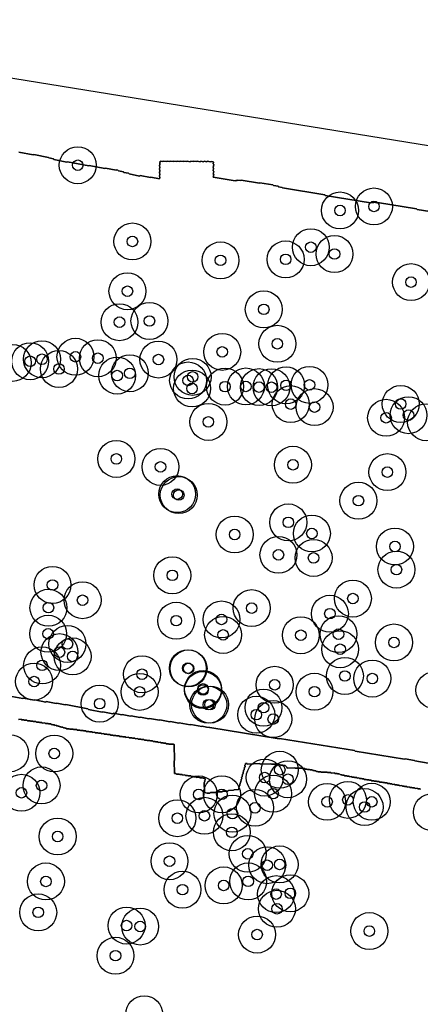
# Model space of a CAD drawing. Header units: inches. Extents: x 128668 to 131679, y 413272 to 413787.
# Tile 32 of 116: x 129494 to 129532, y 413549 to 413643. Entities that reach past the tile are written whole.
import ezdxf

# ---------------------------------------------------------------- set-up
doc = ezdxf.new("R2010")
doc.units = ezdxf.units.IN
doc.header["$MEASUREMENT"] = 0
doc.header["$PDMODE"] = 33
doc.header["$PDSIZE"] = -3
for name, color, linetype in [('Niet gedetecteerde gebieden (D-gebied) (ca. 44.659 m2)', 1, 'Continuous'), ('Onderzoeksgebied Capelsche UW (ca. 743.790 m2)', 5, 'Continuous'), ('Significante objecten binnen onderzoeksgebied', 3, 'Continuous'), ('Veiligheidsmarge objecten d.d. 230531', 6, 'Continuous'), ('Vrijgegeven gebieden (A+B gebied) (ca. 609.035 m2)', 3, 'Continuous')]:
    doc.layers.add(name, color=color, linetype=linetype)

msp = doc.modelspace()

# ---------------------------------------------------------------- linework, layer by layer
at = {"layer": 'Niet gedetecteerde gebieden (D-gebied) (ca. 44.659 m2)'}
for points in [[(128992.859, 413726.918, 0), (129149.26, 413695.845, 0), (129199.213, 413686.532, 0), (129297.109, 413668.964, 0), (129466.21, 413641.447, 0), (129570.911, 413624.514, 0)], [(129537.211, 413623.739, 0), (129531.438, 413624.68, 0), (129531.397, 413624.737, 0), (129527.696, 413625.34, 0), (129527.638, 413625.299, 0), (129527.342, 413625.347, 0), (129527.285, 413625.306, 0), (129527.087, 413625.338, 0), (129527.03, 413625.297, 0), (129522.737, 413625.996, 0), (129522.696, 413626.053, 0), (129518.698, 413626.704, 0), (129518.657, 413626.762, 0), (129518.312, 413626.818, 0), (129518.271, 413626.875, 0), (129517.826, 413626.948, 0), (129517.785, 413627.005, 0), (129516.551, 413627.206, 0), (129516.494, 413627.165, 0), (129514.767, 413627.446, 0), (129514.709, 413627.405, 0), (129514.463, 413627.445, 0), (129514.405, 413627.404, 0), (129514.257, 413627.428, 0), (129514.2, 413627.386, 0), (129512.128, 413627.724, 0), (129512.168, 413627.971, 0), (129512.126, 413628.028, 0), (129512.166, 413628.275, 0), (129512.125, 413628.332, 0), (129512.165, 413628.579, 0), (129512.124, 413628.636, 0), (129512.172, 413628.932, 0), (129512.131, 413628.99, 0), (129512.155, 413629.138, 0), (129512.114, 413629.195, 0), (129511.916, 413629.227, 0), (129511.859, 413629.186, 0), (129511.563, 413629.234, 0), (129511.506, 413629.193, 0), (129511.259, 413629.233, 0), (129511.201, 413629.192, 0), (129510.955, 413629.232, 0), (129510.897, 413629.191, 0), (129510.601, 413629.239, 0), (129510.544, 413629.198, 0), (129510.297, 413629.238, 0), (129510.24, 413629.197, 0), (129509.993, 413629.237, 0), (129509.936, 413629.195, 0), (129509.64, 413629.244, 0), (129509.582, 413629.202, 0), (129509.335, 413629.242, 0), (129509.278, 413629.201, 0), (129509.031, 413629.241, 0), (129508.974, 413629.2, 0), (129508.727, 413629.24, 0), (129508.67, 413629.199, 0), (129508.374, 413629.247, 0), (129508.316, 413629.206, 0), (129508.07, 413629.246, 0), (129508.012, 413629.205, 0), (129507.766, 413629.245, 0), (129507.708, 413629.204, 0), (129507.412, 413629.252, 0), (129507.355, 413629.211, 0), (129507.108, 413629.251, 0), (129507.028, 413628.757, 0), (129507.069, 413628.7, 0), (129507.029, 413628.453, 0), (129507.07, 413628.396, 0), (129507.022, 413628.1, 0), (129507.063, 413628.042, 0), (129507.023, 413627.796, 0), (129507.064, 413627.738, 0), (129507.036, 413627.563, 0), (129506.228, 413627.723, 0), (129506.169, 413627.684, 0), (129505.189, 413627.879, 0), (129505.13, 413627.839, 0), (129504.149, 413628.034, 0), (129504.11, 413628.093, 0), (129503.668, 413628.181, 0), (129503.629, 413628.239, 0), (129503.139, 413628.337, 0), (129503.099, 413628.396, 0), (129503.001, 413628.415, 0), (129502.943, 413628.376, 0), (129501.913, 413628.58, 0), (129501.854, 413628.541, 0), (129500.383, 413628.833, 0), (129500.324, 413628.794, 0), (129498.313, 413629.194, 0), (129498.255, 413629.154, 0), (129497.029, 413629.398, 0), (129496.99, 413629.457, 0), (129496.548, 413629.544, 0), (129496.509, 413629.603, 0), (129495.136, 413629.876, 0), (129495.077, 413629.837, 0), (129493.704, 413630.109, 0)], [(129493.044, 413578.553, 0), (129494.074, 413578.349, 0), (129494.133, 413578.388, 0), (129495.162, 413578.183, 0), (129495.221, 413578.223, 0), (129496.251, 413578.018, 0), (129496.31, 413578.057, 0), (129497.241, 413577.872, 0), (129497.3, 413577.911, 0), (129498.085, 413577.756, 0), (129498.144, 413577.795, 0), (129500.252, 413577.376, 0), (129500.291, 413577.317, 0), (129501.615, 413577.054, 0), (129501.674, 413577.093, 0), (129502.606, 413576.908, 0), (129502.665, 413576.948, 0), (129503.449, 413576.792, 0), (129503.508, 413576.831, 0), (129504.293, 413576.675, 0), (129504.352, 413576.714, 0), (129505.185, 413576.549, 0), (129505.244, 413576.588, 0), (129506.029, 413576.432, 0), (129506.087, 413576.472, 0), (129507.019, 413576.286, 0), (129507.078, 413576.326, 0), (129508.01, 413576.141, 0), (129508.068, 413576.18, 0), (129508.853, 413576.024, 0), (129508.912, 413576.063, 0), (129509.942, 413575.859, 0), (129510, 413575.898, 0), (129511.03, 413575.693, 0), (129511.071, 413575.721, 0), (129511.089, 413575.733, 0), (129511.495, 413575.652, 0), (129511.775, 413575.596, 0), (129511.788, 413575.604, 0), (129518.356, 413574.534, 0), (129518.413, 413574.576, 0), (129525.519, 413573.418, 0), (129525.56, 413573.361, 0), (129530.248, 413572.597, 0), (129530.306, 413572.638, 0), (129531.194, 413572.494, 0), (129531.235, 413572.436, 0), (129533.209, 413572.115, 0)], [(129531.76, 413569.755, 0), (129531.708, 413569.803, 0), (129531.508, 413569.797, 0), (129531.457, 413569.845, 0), (129531.257, 413569.839, 0), (129531.205, 413569.887, 0), (129531.005, 413569.881, 0), (129530.954, 413569.93, 0), (129530.754, 413569.924, 0), (129530.702, 413569.972, 0), (129530.502, 413569.966, 0), (129530.451, 413570.014, 0), (129530.251, 413570.008, 0), (129530.199, 413570.056, 0), (129530.05, 413570.052, 0), (129529.998, 413570.1, 0), (129529.798, 413570.094, 0), (129529.747, 413570.143, 0), (129529.597, 413570.138, 0), (129529.545, 413570.186, 0), (129529.345, 413570.18, 0), (129529.294, 413570.229, 0), (129529.094, 413570.223, 0), (129529.042, 413570.271, 0), (129528.892, 413570.266, 0), (129528.841, 413570.315, 0), (129528.641, 413570.309, 0), (129528.59, 413570.357, 0), (129528.39, 413570.351, 0), (129528.338, 413570.399, 0), (129528.188, 413570.395, 0), (129528.137, 413570.443, 0), (129527.887, 413570.435, 0), (129527.835, 413570.484, 0), (129527.635, 413570.478, 0), (129527.584, 413570.526, 0), (129527.384, 413570.52, 0), (129527.333, 413570.568, 0), (129527.133, 413570.562, 0), (129527.081, 413570.611, 0), (129526.931, 413570.606, 0), (129526.88, 413570.654, 0), (129526.68, 413570.648, 0), (129526.628, 413570.697, 0), (129526.429, 413570.69, 0), (129526.377, 413570.739, 0), (129526.227, 413570.734, 0), (129526.176, 413570.783, 0), (129525.976, 413570.777, 0), (129525.924, 413570.825, 0), (129525.774, 413570.82, 0), (129525.723, 413570.869, 0), (129525.523, 413570.863, 0), (129525.471, 413570.911, 0), (129525.271, 413570.905, 0), (129525.22, 413570.953, 0), (129525.07, 413570.949, 0), (129525.018, 413570.997, 0), (129524.819, 413570.991, 0), (129524.767, 413571.04, 0), (129524.567, 413571.033, 0), (129524.516, 413571.082, 0), (129524.366, 413571.077, 0), (129524.314, 413571.126, 0), (129524.214, 413571.122, 0), (129524.163, 413571.171, 0), (129524.113, 413571.169, 0), (129524.061, 413571.218, 0), (129523.911, 413571.213, 0), (129523.86, 413571.262, 0), (129523.66, 413571.255, 0), (129523.608, 413571.304, 0), (129523.309, 413571.295, 0), (129523.257, 413571.343, 0), (129522.957, 413571.334, 0), (129522.906, 413571.382, 0), (129522.356, 413571.365, 0), (129522.304, 413571.414, 0), (129522.055, 413571.406, 0), (129522.003, 413571.454, 0), (129521.903, 413571.451, 0), (129521.852, 413571.5, 0), (129521.752, 413571.497, 0), (129521.7, 413571.545, 0), (129521.55, 413571.541, 0), (129521.499, 413571.589, 0), (129521.299, 413571.583, 0), (129521.247, 413571.631, 0), (129521.047, 413571.625, 0), (129520.996, 413571.674, 0), (129520.846, 413571.669, 0), (129520.795, 413571.717, 0), (129520.545, 413571.71, 0), (129520.493, 413571.758, 0), (129519.894, 413571.74, 0), (129519.842, 413571.788, 0), (129519.142, 413571.766, 0), (129519.091, 413571.815, 0), (129519.089, 413571.865, 0), (129518.986, 413571.962, 0), (129518.935, 413572.01, 0), (129518.785, 413572.005, 0), (129518.733, 413572.054, 0), (129518.483, 413572.046, 0), (129518.432, 413572.095, 0), (129518.132, 413572.085, 0), (129518.081, 413572.134, 0), (129517.631, 413572.12, 0), (129517.579, 413572.168, 0), (129516.58, 413572.137, 0), (129516.528, 413572.186, 0), (129515.329, 413572.149, 0), (129515.328, 413572.199, 0), (129515.177, 413572.194, 0), (129515.181, 413572.094, 0), (129515.132, 413572.043, 0), (129515.137, 413571.893, 0), (129515.088, 413571.841, 0), (129515.091, 413571.742, 0), (129515.043, 413571.69, 0), (129515.046, 413571.59, 0), (129514.998, 413571.538, 0), (129515.001, 413571.438, 0), (129514.952, 413571.387, 0), (129514.957, 413571.237, 0), (129514.909, 413571.186, 0), (129514.912, 413571.086, 0), (129514.863, 413571.034, 0), (129514.866, 413570.934, 0), (129514.818, 413570.883, 0), (129514.823, 413570.733, 0), (129514.774, 413570.681, 0), (129514.777, 413570.581, 0), (129514.729, 413570.53, 0), (129514.732, 413570.43, 0), (129514.683, 413570.378, 0), (129514.686, 413570.278, 0), (129514.638, 413570.227, 0), (129514.641, 413570.127, 0), (129514.593, 413570.075, 0), (129514.596, 413569.975, 0), (129514.547, 413569.924, 0), (129514.552, 413569.774, 0), (129514.503, 413569.723, 0), (129514.104, 413569.71, 0), (129514.055, 413569.659, 0), (129513.556, 413569.643, 0), (129513.507, 413569.592, 0), (129513.007, 413569.576, 0), (129512.959, 413569.525, 0), (129512.409, 413569.508, 0), (129512.361, 413569.456, 0), (129511.861, 413569.441, 0), (129511.813, 413569.389, 0), (129511.563, 413569.382, 0), (129511.288, 413569.454, 0), (129511.264, 413570.404, 0), (129511.313, 413570.455, 0), (129511.311, 413570.555, 0), (129511.359, 413570.606, 0), (129511.356, 413570.756, 0), (129511.305, 413570.805, 0), (129511.155, 413570.801, 0), (129511.104, 413570.85, 0), (129510.854, 413570.844, 0), (129510.802, 413570.892, 0), (129510.552, 413570.886, 0), (129510.501, 413570.935, 0), (129510.301, 413570.93, 0), (129510.25, 413570.979, 0), (129510.05, 413570.974, 0), (129509.999, 413571.023, 0), (129509.749, 413571.017, 0), (129509.698, 413571.066, 0), (129509.498, 413571.061, 0), (129509.447, 413571.109, 0), (129509.247, 413571.105, 0), (129509.196, 413571.153, 0), (129508.946, 413571.147, 0), (129508.895, 413571.196, 0), (129508.645, 413571.19, 0), (129508.593, 413571.239, 0), (129508.444, 413571.235, 0), (129508.414, 413572.435, 0), (129508.463, 413572.486, 0), (129508.427, 413573.985, 0), (129508.375, 413574.034, 0), (129507.926, 413574.023, 0), (129507.874, 413574.072, 0), (129507.674, 413574.067, 0), (129507.623, 413574.116, 0), (129507.423, 413574.111, 0), (129507.372, 413574.16, 0), (129507.172, 413574.155, 0), (129507.121, 413574.204, 0), (129506.921, 413574.199, 0), (129506.87, 413574.247, 0), (129506.67, 413574.243, 0), (129506.619, 413574.291, 0), (129506.419, 413574.286, 0), (129506.368, 413574.335, 0), (129506.168, 413574.33, 0), (129506.117, 413574.379, 0), (129505.867, 413574.373, 0), (129505.815, 413574.422, 0), (129505.615, 413574.417, 0), (129505.564, 413574.466, 0), (129505.314, 413574.46, 0), (129505.263, 413574.508, 0), (129505.013, 413574.502, 0), (129504.962, 413574.551, 0), (129504.762, 413574.546, 0), (129504.711, 413574.595, 0), (129504.461, 413574.589, 0), (129504.41, 413574.638, 0), (129504.16, 413574.632, 0), (129504.109, 413574.68, 0), (129503.859, 413574.674, 0), (129503.808, 413574.723, 0), (129503.558, 413574.717, 0), (129503.506, 413574.766, 0), (129503.257, 413574.76, 0), (129503.205, 413574.808, 0), (129502.955, 413574.802, 0), (129502.904, 413574.851, 0), (129502.654, 413574.845, 0), (129502.603, 413574.894, 0), (129502.403, 413574.889, 0), (129502.352, 413574.938, 0), (129502.102, 413574.932, 0), (129502.051, 413574.98, 0), (129501.801, 413574.974, 0), (129501.75, 413575.023, 0), (129501.55, 413575.018, 0), (129501.499, 413575.067, 0), (129501.249, 413575.061, 0), (129501.198, 413575.11, 0), (129500.948, 413575.104, 0), (129500.896, 413575.152, 0), (129500.697, 413575.148, 0), (129500.645, 413575.196, 0), (129500.396, 413575.19, 0), (129500.344, 413575.239, 0), (129500.094, 413575.233, 0), (129500.043, 413575.282, 0), (129499.843, 413575.277, 0), (129499.792, 413575.326, 0), (129499.542, 413575.319, 0), (129499.491, 413575.368, 0), (129499.241, 413575.362, 0), (129499.19, 413575.411, 0), (129498.89, 413575.404, 0), (129498.839, 413575.452, 0), (129498.539, 413575.445, 0), (129498.488, 413575.494, 0), (129498.238, 413575.488, 0), (129498.187, 413575.536, 0), (129498.087, 413575.534, 0), (129498.035, 413575.583, 0), (129497.935, 413575.58, 0), (129497.884, 413575.629, 0), (129497.734, 413575.626, 0), (129497.683, 413575.674, 0), (129497.583, 413575.672, 0), (129497.532, 413575.721, 0), (129497.432, 413575.718, 0), (129497.381, 413575.767, 0), (129497.281, 413575.764, 0), (129497.23, 413575.813, 0), (129497.13, 413575.811, 0), (129497.078, 413575.86, 0), (129496.929, 413575.856, 0), (129496.877, 413575.905, 0), (129496.777, 413575.902, 0), (129496.726, 413575.951, 0), (129496.526, 413575.946, 0), (129496.475, 413575.995, 0), (129496.225, 413575.989, 0), (129496.174, 413576.038, 0), (129495.924, 413576.032, 0), (129495.873, 413576.08, 0), (129495.673, 413576.075, 0), (129495.622, 413576.124, 0), (129495.372, 413576.118, 0), (129495.321, 413576.167, 0), (129495.071, 413576.161, 0), (129495.019, 413576.21, 0), (129494.819, 413576.205, 0), (129494.768, 413576.253, 0), (129494.518, 413576.247, 0), (129494.467, 413576.296, 0), (129494.217, 413576.29, 0), (129494.166, 413576.339, 0), (129493.966, 413576.334, 0), (129493.915, 413576.383, 0), (129493.665, 413576.377, 0)]]:
    msp.add_polyline3d(points, dxfattribs=at)
at = {"layer": 'Onderzoeksgebied Capelsche UW (ca. 743.790 m2)'}
msp.add_lwpolyline([(128992.859, 413726.918), (129149.26, 413695.845), (129199.213, 413686.532), (129297.109, 413668.964), (129466.21, 413641.447), (129570.911, 413624.514)], dxfattribs=at)
at = {"layer": 'Significante objecten binnen onderzoeksgebied'}
for p in [(129499.287, 413628.858), (129524.135, 413624.574), (129527.353, 413624.956), (129504.465, 413621.641), (129521.373, 413621.09), (129523.614, 413620.45), (129512.815, 413619.849), (129518.986, 413619.944), (129530.863, 413617.788), (129503.995, 413616.924), (129516.914, 413615.209), (129503.243, 413613.993), (129506.082, 413614.108), (129512.976, 413611.181), (129518.202, 413611.947), (129494.779, 413610.292), (129495.9, 413610.481), (129499.072, 413610.719), (129501.191, 413610.579), (129506.931, 413610.454), (129497.51, 413609.561), (129503.022, 413608.934), (129504.22, 413609.153), (129509.744, 413608.475), (129510.171, 413608.813), (129510.115, 413607.714), (129513.239, 413607.89), (129515.22, 413607.907), (129516.462, 413607.845), (129517.646, 413607.833), (129519.029, 413608.012), (129521.243, 413608.055), (129519.463, 413606.235), (129521.728, 413605.949), (129529.886, 413606.246), (129511.665, 413604.549), (129528.505, 413604.941), (129530.625, 413605.185), (129502.945, 413601.042), (129507.128, 413600.286), (129519.677, 413600.493), (129528.623, 413599.793), (129508.706, 413597.71), (129508.856, 413597.622), (129525.879, 413597.088), (129519.238, 413595.033), (129514.159, 413593.886), (129521.469, 413593.978), (129529.343, 413592.748), (129518.303, 413591.96), (129521.633, 413591.665), (129529.482, 413590.558), (129508.245, 413590.018), (129496.897, 413589.104), (129525.356, 413587.817), (129496.512, 413586.953), (129499.746, 413587.662), (129515.766, 413586.913), (129523.177, 413586.384), (129508.619, 413585.721), (129512.907, 413585.84), (129496.486, 413584.484), (129513.059, 413584.374), (129520.423, 413584.344), (129523.992, 413584.446), (129498.31, 413583.519), (129529.249, 413583.662), (129497.555, 413582.744), (129498.802, 413582.34), (129524.148, 413583.019), (129495.912, 413581.492), (129509.72, 413581.225), (129505.38, 413580.649), (129509.786, 413581.201), (129524.599, 413580.485), (129495.15, 413579.956), (129517.945, 413579.651), (129527.194, 413580.24), (129505.15, 413578.981), (129511.158, 413579.154), (129511.161, 413579.261), (129521.716, 413578.997), (129501.364, 413577.864), (129511.657, 413577.764), (129511.824, 413577.773), (129516.889, 413577.485), (129516.204, 413576.819), (129517.812, 413576.405), (129497.063, 413573.145), (129518.429, 413571.607), (129495.859, 413570.122), (129517.001, 413570.861), (129519.207, 413570.703), (129493.952, 413569.422), (129510.749, 413569.267), (129512.946, 413569.278), (129517.798, 413569.338), (129522.91, 413568.564), (129524.882, 413568.752), (129527.144, 413568.574), (129511.291, 413567.244), (129513.945, 413567.447), (129516.083, 413567.999), (129526.469, 413568.074), (129508.724, 413567.013), (129513.887, 413565.681), (129497.386, 413565.284), (129515.395, 413563.642), (129507.979, 413562.94), (129517.238, 413562.562), (129518.416, 413562.639), (129496.274, 413561.028), (129515.433, 413561.034), (129509.212, 413560.248), (129513.111, 413560.649), (129518.079, 413559.827), (129519.424, 413559.899), (129495.542, 413558.096), (129518.162, 413558.436), (129503.914, 413556.843), (129505.203, 413556.756), (129526.918, 413556.327), (129516.279, 413555.991), (129502.867, 413553.992)]:
    msp.add_point(p, dxfattribs=at)
at = {"layer": 'Veiligheidsmarge objecten d.d. 230531', "color": 6, "linetype": 'Continuous', "lineweight": 25}
for centre in [(129499.287, 413628.858), (129527.353, 413624.956), (129524.135, 413624.574), (129504.465, 413621.641), (129521.373, 413621.09), (129523.614, 413620.45), (129512.815, 413619.849), (129518.986, 413619.944), (129530.863, 413617.788), (129503.995, 413616.924), (129516.914, 413615.209), (129503.243, 413613.993), (129506.082, 413614.108), (129518.202, 413611.947), (129512.976, 413611.181), (129493.123, 413610.141), (129494.779, 413610.292), (129495.9, 413610.481), (129499.072, 413610.719), (129501.191, 413610.579), (129506.931, 413610.454), (129497.51, 413609.561), (129503.022, 413608.934), (129504.22, 413609.153), (129509.744, 413608.475), (129510.171, 413608.813), (129519.029, 413608.012), (129521.243, 413608.055), (129510.115, 413607.714), (129513.239, 413607.89), (129515.22, 413607.907), (129516.462, 413607.845), (129517.646, 413607.833), (129519.463, 413606.235), (129529.886, 413606.246), (129521.728, 413605.949), (129530.625, 413605.185), (129511.665, 413604.549), (129528.505, 413604.941), (129532.289, 413604.518), (129502.945, 413601.042), (129519.677, 413600.493), (129507.128, 413600.286), (129528.623, 413599.793), (129508.706, 413597.71), (129508.856, 413597.622), (129525.879, 413597.088), (129519.238, 413595.033), (129521.469, 413593.978), (129514.159, 413593.886), (129529.343, 413592.748), (129518.303, 413591.96), (129521.633, 413591.665), (129529.482, 413590.558), (129508.245, 413590.018), (129496.897, 413589.104), (129499.746, 413587.662), (129525.356, 413587.817), (129496.512, 413586.953), (129515.766, 413586.913), (129508.619, 413585.721), (129512.907, 413585.84), (129523.177, 413586.384), (129496.486, 413584.484), (129513.059, 413584.374), (129520.423, 413584.344), (129523.992, 413584.446), (129498.31, 413583.519), (129524.148, 413583.019), (129529.249, 413583.662), (129497.555, 413582.744), (129498.802, 413582.34), (129495.912, 413581.492), (129509.72, 413581.225), (129509.786, 413581.201), (129495.15, 413579.956), (129505.38, 413580.649), (129524.599, 413580.485), (129527.194, 413580.24), (129511.158, 413579.154), (129511.161, 413579.261), (129517.945, 413579.651), (129533.079, 413579.14), (129505.15, 413578.981), (129521.716, 413578.997), (129501.364, 413577.864), (129511.657, 413577.764), (129511.824, 413577.773), (129516.889, 413577.485), (129516.204, 413576.819), (129517.812, 413576.405), (129492.879, 413573.164), (129497.063, 413573.145), (129518.429, 413571.607), (129517.001, 413570.861), (129519.207, 413570.703), (129495.859, 413570.122), (129493.952, 413569.422), (129510.749, 413569.267), (129512.946, 413569.278), (129517.798, 413569.338), (129516.083, 413567.999), (129522.91, 413568.564), (129524.882, 413568.752), (129526.469, 413568.074), (129527.144, 413568.574), (129508.724, 413567.013), (129511.291, 413567.244), (129513.945, 413567.447), (129532.838, 413567.584), (129497.386, 413565.284), (129513.887, 413565.681), (129515.395, 413563.642), (129507.979, 413562.94), (129517.238, 413562.562), (129518.416, 413562.639), (129496.274, 413561.028), (129513.111, 413560.649), (129515.433, 413561.034), (129509.212, 413560.248), (129518.079, 413559.827), (129519.424, 413559.899), (129495.542, 413558.096), (129518.162, 413558.436), (129503.914, 413556.843), (129505.203, 413556.756), (129516.279, 413555.991), (129526.918, 413556.327), (129502.867, 413553.992), (129505.584, 413548.442)]:
    msp.add_circle(centre, 1.75, dxfattribs=at)
at = {"layer": 'Vrijgegeven gebieden (A+B gebied) (ca. 609.035 m2)'}
msp.add_lwpolyline([(129493.665, 413576.377), (129493.915, 413576.383), (129493.966, 413576.334), (129494.166, 413576.339), (129494.217, 413576.29), (129494.467, 413576.296), (129494.518, 413576.247), (129494.768, 413576.253), (129494.819, 413576.205), (129495.019, 413576.21), (129495.071, 413576.161), (129495.321, 413576.167), (129495.372, 413576.118), (129495.622, 413576.124), (129495.673, 413576.075), (129495.873, 413576.08), (129495.924, 413576.032), (129496.174, 413576.038), (129496.225, 413575.989), (129496.475, 413575.995), (129496.526, 413575.946), (129496.726, 413575.951), (129496.777, 413575.902), (129496.877, 413575.905), (129496.929, 413575.856), (129497.078, 413575.86), (129497.13, 413575.811), (129497.23, 413575.813), (129497.281, 413575.764), (129497.381, 413575.767), (129497.432, 413575.718), (129497.532, 413575.721), (129497.583, 413575.672), (129497.683, 413575.674), (129497.734, 413575.626), (129497.884, 413575.629), (129497.935, 413575.58), (129498.035, 413575.583), (129498.087, 413575.534), (129498.187, 413575.536), (129498.238, 413575.488), (129498.488, 413575.494), (129498.539, 413575.445), (129498.839, 413575.452), (129498.89, 413575.404), (129499.19, 413575.411), (129499.241, 413575.362), (129499.491, 413575.368), (129499.542, 413575.319), (129499.792, 413575.326), (129499.843, 413575.277), (129500.043, 413575.282), (129500.094, 413575.233), (129500.344, 413575.239), (129500.396, 413575.19), (129500.645, 413575.196), (129500.697, 413575.148), (129500.896, 413575.152), (129500.948, 413575.104), (129501.198, 413575.11), (129501.249, 413575.061), (129501.499, 413575.067), (129501.55, 413575.018), (129501.75, 413575.023), (129501.801, 413574.974), (129502.051, 413574.98), (129502.102, 413574.932), (129502.352, 413574.938), (129502.403, 413574.889), (129502.603, 413574.894), (129502.654, 413574.845), (129502.904, 413574.851), (129502.955, 413574.802), (129503.205, 413574.808), (129503.257, 413574.76), (129503.506, 413574.766), (129503.558, 413574.717), (129503.808, 413574.723), (129503.859, 413574.674), (129504.109, 413574.68), (129504.16, 413574.632), (129504.41, 413574.638), (129504.461, 413574.589), (129504.711, 413574.595), (129504.762, 413574.546), (129504.962, 413574.551), (129505.013, 413574.502), (129505.263, 413574.508), (129505.314, 413574.46), (129505.564, 413574.466), (129505.615, 413574.417), (129505.815, 413574.422), (129505.867, 413574.373), (129506.117, 413574.379), (129506.168, 413574.33), (129506.368, 413574.335), (129506.419, 413574.286), (129506.619, 413574.291), (129506.67, 413574.243), (129506.87, 413574.247), (129506.921, 413574.199), (129507.121, 413574.204), (129507.172, 413574.155), (129507.372, 413574.16), (129507.423, 413574.111), (129507.623, 413574.116), (129507.674, 413574.067), (129507.874, 413574.072), (129507.926, 413574.023), (129508.375, 413574.034), (129508.427, 413573.985), (129508.463, 413572.486), (129508.414, 413572.435), (129508.444, 413571.235), (129508.593, 413571.239), (129508.645, 413571.19), (129508.895, 413571.196), (129508.946, 413571.147), (129509.196, 413571.153), (129509.247, 413571.105), (129509.447, 413571.109), (129509.498, 413571.061), (129509.698, 413571.066), (129509.749, 413571.017), (129509.999, 413571.023), (129510.05, 413570.974), (129510.25, 413570.979), (129510.301, 413570.93), (129510.501, 413570.935), (129510.552, 413570.886), (129510.802, 413570.892), (129510.854, 413570.844), (129511.104, 413570.85), (129511.155, 413570.801), (129511.305, 413570.805), (129511.356, 413570.756), (129511.359, 413570.606), (129511.311, 413570.555), (129511.313, 413570.455), (129511.264, 413570.404), (129511.288, 413569.454), (129511.563, 413569.382), (129511.813, 413569.389), (129511.861, 413569.441), (129512.361, 413569.456), (129512.409, 413569.508), (129512.959, 413569.525), (129513.007, 413569.576), (129513.507, 413569.592), (129513.556, 413569.643), (129514.055, 413569.659), (129514.104, 413569.71), (129514.503, 413569.723), (129514.552, 413569.774), (129514.547, 413569.924), (129514.596, 413569.975), (129514.593, 413570.075), (129514.641, 413570.127), (129514.638, 413570.227), (129514.686, 413570.278), (129514.683, 413570.378), (129514.732, 413570.43), (129514.729, 413570.53), (129514.777, 413570.581), (129514.774, 413570.681), (129514.823, 413570.733), (129514.818, 413570.883), (129514.866, 413570.934), (129514.863, 413571.034), (129514.912, 413571.086), (129514.909, 413571.186), (129514.957, 413571.237), (129514.952, 413571.387), (129515.001, 413571.438), (129514.998, 413571.538), (129515.046, 413571.59), (129515.043, 413571.69), (129515.091, 413571.742), (129515.088, 413571.841), (129515.137, 413571.893), (129515.132, 413572.043), (129515.181, 413572.094), (129515.177, 413572.194), (129515.328, 413572.199), (129515.329, 413572.149), (129516.528, 413572.186), (129516.58, 413572.137), (129517.579, 413572.168), (129517.631, 413572.12), (129518.081, 413572.134), (129518.132, 413572.085), (129518.432, 413572.095), (129518.483, 413572.046), (129518.733, 413572.054), (129518.785, 413572.005), (129518.935, 413572.01), (129518.986, 413571.962), (129519.089, 413571.865), (129519.091, 413571.815), (129519.142, 413571.766), (129519.842, 413571.788), (129519.894, 413571.74), (129520.493, 413571.758), (129520.545, 413571.71), (129520.795, 413571.717), (129520.846, 413571.669), (129520.996, 413571.674), (129521.047, 413571.625), (129521.247, 413571.631), (129521.299, 413571.583), (129521.499, 413571.589), (129521.55, 413571.541), (129521.7, 413571.545), (129521.752, 413571.497), (129521.852, 413571.5), (129521.903, 413571.451), (129522.003, 413571.454), (129522.055, 413571.406), (129522.304, 413571.414), (129522.356, 413571.365), (129522.906, 413571.382), (129522.957, 413571.334), (129523.257, 413571.343), (129523.309, 413571.295), (129523.608, 413571.304), (129523.66, 413571.255), (129523.86, 413571.262), (129523.911, 413571.213), (129524.061, 413571.218), (129524.113, 413571.169), (129524.163, 413571.171), (129524.214, 413571.122), (129524.314, 413571.126), (129524.366, 413571.077), (129524.516, 413571.082), (129524.567, 413571.033), (129524.767, 413571.04), (129524.819, 413570.991), (129525.018, 413570.997), (129525.07, 413570.949), (129525.22, 413570.953), (129525.271, 413570.905), (129525.471, 413570.911), (129525.523, 413570.863), (129525.723, 413570.869), (129525.774, 413570.82), (129525.924, 413570.825), (129525.976, 413570.777), (129526.176, 413570.783), (129526.227, 413570.734), (129526.377, 413570.739), (129526.429, 413570.69), (129526.628, 413570.697), (129526.68, 413570.648), (129526.88, 413570.654), (129526.931, 413570.606), (129527.081, 413570.611), (129527.133, 413570.562), (129527.333, 413570.568), (129527.384, 413570.52), (129527.584, 413570.526), (129527.635, 413570.478), (129527.835, 413570.484), (129527.887, 413570.435), (129528.137, 413570.443), (129528.188, 413570.395), (129528.338, 413570.399), (129528.39, 413570.351), (129528.59, 413570.357), (129528.641, 413570.309), (129528.841, 413570.315), (129528.892, 413570.266), (129529.042, 413570.271), (129529.094, 413570.223), (129529.294, 413570.229), (129529.345, 413570.18), (129529.545, 413570.186), (129529.597, 413570.138), (129529.747, 413570.143), (129529.798, 413570.094), (129529.998, 413570.1), (129530.05, 413570.052), (129530.199, 413570.056), (129530.251, 413570.008), (129530.451, 413570.014), (129530.502, 413569.966), (129530.702, 413569.972), (129530.754, 413569.924), (129530.954, 413569.93), (129531.005, 413569.881), (129531.205, 413569.887), (129531.257, 413569.839), (129531.457, 413569.845), (129531.508, 413569.797), (129531.708, 413569.803), (129531.76, 413569.755)], dxfattribs=at)
for points in [[(129493.704, 413630.109, 0), (129495.077, 413629.837, 0), (129495.136, 413629.876, 0), (129496.509, 413629.603, 0), (129496.548, 413629.544, 0), (129496.99, 413629.457, 0), (129497.029, 413629.398, 0), (129498.255, 413629.154, 0), (129498.313, 413629.194, 0), (129500.324, 413628.794, 0), (129500.383, 413628.833, 0), (129501.854, 413628.541, 0), (129501.913, 413628.58, 0), (129502.943, 413628.376, 0), (129503.001, 413628.415, 0), (129503.099, 413628.396, 0), (129503.139, 413628.337, 0), (129503.629, 413628.239, 0), (129503.668, 413628.181, 0), (129504.11, 413628.093, 0), (129504.149, 413628.034, 0), (129505.13, 413627.839, 0), (129505.189, 413627.879, 0), (129506.169, 413627.684, 0), (129506.228, 413627.723, 0), (129507.036, 413627.563, 0), (129507.064, 413627.738, 0), (129507.023, 413627.796, 0), (129507.063, 413628.042, 0), (129507.022, 413628.1, 0), (129507.07, 413628.396, 0), (129507.029, 413628.453, 0), (129507.069, 413628.7, 0), (129507.028, 413628.757, 0), (129507.108, 413629.251, 0), (129507.355, 413629.211, 0), (129507.412, 413629.252, 0), (129507.708, 413629.204, 0), (129507.766, 413629.245, 0), (129508.012, 413629.205, 0), (129508.07, 413629.246, 0), (129508.316, 413629.206, 0), (129508.374, 413629.247, 0), (129508.67, 413629.199, 0), (129508.727, 413629.24, 0), (129508.974, 413629.2, 0), (129509.031, 413629.241, 0), (129509.278, 413629.201, 0), (129509.335, 413629.242, 0), (129509.582, 413629.202, 0), (129509.64, 413629.244, 0), (129509.936, 413629.195, 0), (129509.993, 413629.237, 0), (129510.24, 413629.197, 0), (129510.297, 413629.238, 0), (129510.544, 413629.198, 0), (129510.601, 413629.239, 0), (129510.897, 413629.191, 0), (129510.955, 413629.232, 0), (129511.201, 413629.192, 0), (129511.259, 413629.233, 0), (129511.506, 413629.193, 0), (129511.563, 413629.234, 0), (129511.859, 413629.186, 0), (129511.916, 413629.227, 0), (129512.114, 413629.195, 0), (129512.155, 413629.138, 0), (129512.131, 413628.99, 0), (129512.172, 413628.932, 0), (129512.124, 413628.636, 0), (129512.165, 413628.579, 0), (129512.125, 413628.332, 0), (129512.166, 413628.275, 0), (129512.126, 413628.028, 0), (129512.168, 413627.971, 0), (129512.128, 413627.724, 0), (129514.2, 413627.386, 0), (129514.257, 413627.428, 0), (129514.405, 413627.404, 0), (129514.463, 413627.445, 0), (129514.709, 413627.405, 0), (129514.767, 413627.446, 0), (129516.494, 413627.165, 0), (129516.551, 413627.206, 0), (129517.785, 413627.005, 0), (129517.826, 413626.948, 0), (129518.271, 413626.875, 0), (129518.312, 413626.818, 0), (129518.657, 413626.762, 0), (129518.698, 413626.704, 0), (129522.696, 413626.053, 0), (129522.737, 413625.996, 0), (129527.03, 413625.297, 0), (129527.087, 413625.338, 0), (129527.285, 413625.306, 0), (129527.342, 413625.347, 0), (129527.638, 413625.299, 0), (129527.696, 413625.34, 0), (129531.397, 413624.737, 0), (129531.438, 413624.68, 0), (129537.211, 413623.739, 0)], [(129533.209, 413572.115, 0), (129531.235, 413572.436, 0), (129531.194, 413572.494, 0), (129530.306, 413572.638, 0), (129530.248, 413572.597, 0), (129525.56, 413573.361, 0), (129525.519, 413573.418, 0), (129518.413, 413574.576, 0), (129518.356, 413574.534, 0), (129511.788, 413575.604, 0), (129511.775, 413575.596, 0), (129511.495, 413575.652, 0), (129511.089, 413575.733, 0), (129511.071, 413575.721, 0), (129511.03, 413575.693, 0), (129510, 413575.898, 0), (129509.942, 413575.859, 0), (129508.912, 413576.063, 0), (129508.853, 413576.024, 0), (129508.068, 413576.18, 0), (129508.01, 413576.141, 0), (129507.078, 413576.326, 0), (129507.019, 413576.286, 0), (129506.087, 413576.472, 0), (129506.029, 413576.432, 0), (129505.244, 413576.588, 0), (129505.185, 413576.549, 0), (129504.352, 413576.714, 0), (129504.293, 413576.675, 0), (129503.508, 413576.831, 0), (129503.449, 413576.792, 0), (129502.665, 413576.948, 0), (129502.606, 413576.908, 0), (129501.674, 413577.093, 0), (129501.615, 413577.054, 0), (129500.291, 413577.317, 0), (129500.252, 413577.376, 0), (129498.144, 413577.795, 0), (129498.085, 413577.756, 0), (129497.3, 413577.911, 0), (129497.241, 413577.872, 0), (129496.31, 413578.057, 0), (129496.251, 413578.018, 0), (129495.221, 413578.223, 0), (129495.162, 413578.183, 0), (129494.133, 413578.388, 0), (129494.074, 413578.349, 0), (129493.044, 413578.553, 0)]]:
    msp.add_polyline3d(points, dxfattribs=at)

doc.saveas('drawing.dxf')
